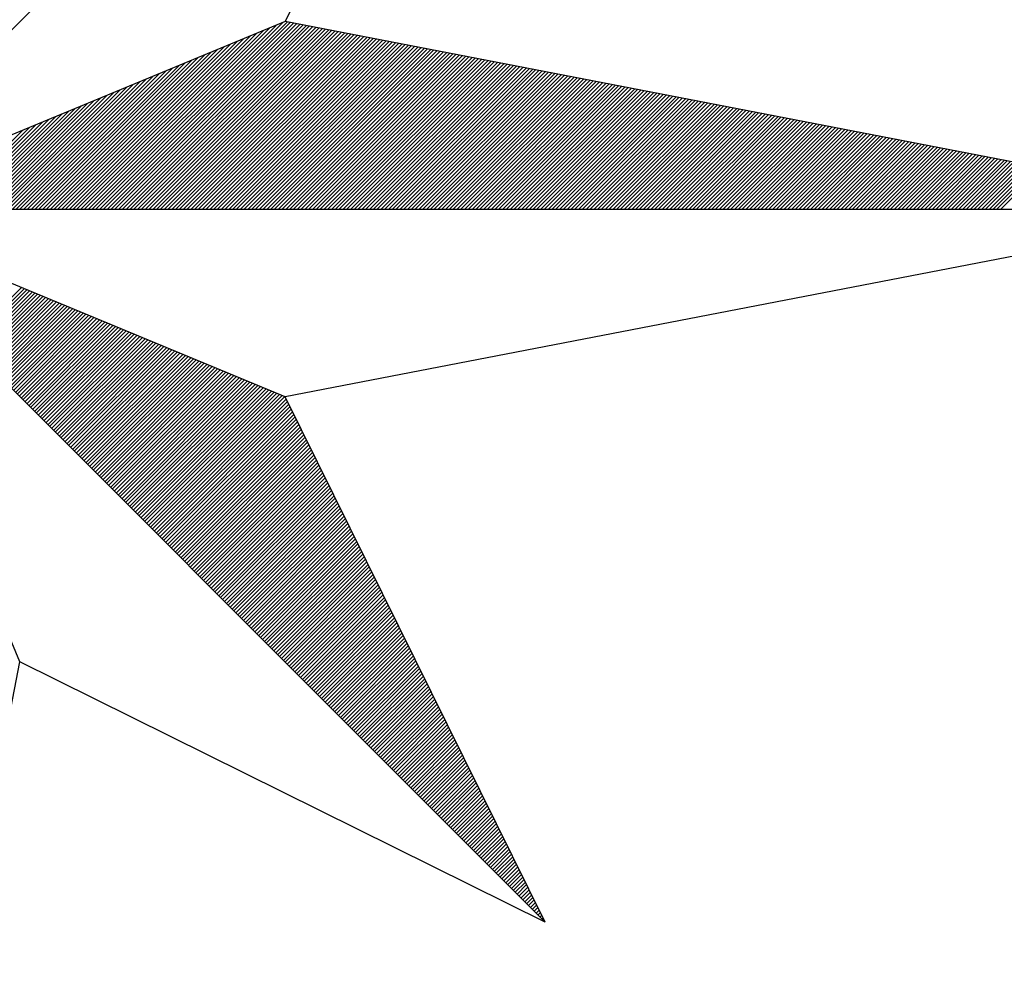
# Model space of a CAD drawing. Header units: metres. Extents: x 183400 to 184400, y 422200 to 427800.
# Tile 151 of 221: x 183976 to 183986, y 426159 to 426169. Entities that reach past the tile are written whole.
import ezdxf

# ---------------------------------------------------------------- set-up
doc = ezdxf.new("R2010")
doc.units = ezdxf.units.M
doc.layers.add('N_MK2', color=7, linetype='Continuous')
doc.layers.add('방위표', color=7, linetype='Continuous')

# ---------------------------------------------------------------- blocks, each defined once
blk = doc.blocks.new('N_MK2')
at = {"layer": '방위표', "color": 7, "linetype": 'Continuous'}
blk.add_lwpolyline([(-106.029, 0), (-33.696, -13.958), (0, 0), (-53.049, -53.048), (-13.958, -33.696), (0, 0), (0, -106.029), (13.958, -33.696), (0, 0), (53.048, -53.049), (33.696, -13.958), (0, 0), (106.028, 0), (33.696, 13.958), (0, 0), (53.049, 53.049), (13.958, 33.696), (0, 0), (0, 133.028), (-13.958, 33.696), (0, 0), (-53.049, 53.049), (-33.696, 13.958), (0, 0)], close=True, dxfattribs=at)
for points in [[(53.049, 53.049), (33.696, 13.958)], [(19.912, 0), (33.842, 13.93)], [(18.781, 0), (32.062, 13.281)], [(19.063, 0), (32.544, 13.481)], [(19.346, 0), (33.027, 13.681)], [(19.629, 0), (33.51, 13.881)], [(20.195, 0), (34.079, 13.884)], [(20.478, 0), (34.316, 13.838)], [(20.761, 0), (34.553, 13.793)], [(21.043, 0), (34.79, 13.747)], [(21.326, 0), (35.027, 13.701)], [(21.609, 0), (35.264, 13.655)], [(21.892, 0), (35.501, 13.61)], [(22.175, 0), (35.739, 13.564)], [(22.458, 0), (35.976, 13.518)], [(22.74, 0), (36.213, 13.472)], [(23.023, 0), (36.45, 13.427)], [(23.306, 0), (36.687, 13.381)], [(23.589, 0), (36.924, 13.335)], [(23.872, 0), (37.161, 13.289)], [(24.155, 0), (37.398, 13.244)], [(24.437, 0), (37.635, 13.198)], [(17.649, 0), (30.13, 12.481)], [(17.932, 0), (30.613, 12.681)], [(18.215, 0), (31.096, 12.881)], [(18.498, 0), (31.579, 13.081)], [(24.72, 0), (37.872, 13.152)], [(25.003, 0), (38.109, 13.106)], [(25.286, 0), (38.347, 13.061)], [(25.569, 0), (38.584, 13.015)], [(25.852, 0), (38.821, 12.969)], [(26.135, 0), (39.058, 12.923)], [(26.417, 0), (39.295, 12.878)], [(26.7, 0), (39.532, 12.832)], [(26.983, 0), (39.769, 12.786)], [(27.266, 0), (40.006, 12.74)], [(27.549, 0), (40.243, 12.695)], [(27.832, 0), (40.48, 12.649)], [(28.114, 0), (40.717, 12.603)], [(28.397, 0), (40.955, 12.557)], [(28.68, 0), (41.192, 12.512)], [(28.963, 0), (41.429, 12.466)], [(16.801, 0), (28.682, 11.881)], [(17.084, 0), (29.164, 12.081)], [(17.366, 0), (29.647, 12.281)], [(29.246, 0), (41.666, 12.42)], [(29.529, 0), (41.903, 12.374)], [(29.811, 0), (42.14, 12.329)], [(30.094, 0), (42.377, 12.283)], [(30.377, 0), (42.614, 12.237)], [(30.66, 0), (42.851, 12.191)], [(30.943, 0), (43.088, 12.146)], [(31.226, 0), (43.325, 12.1)], [(31.509, 0), (43.563, 12.054)], [(31.791, 0), (43.8, 12.008)], [(32.074, 0), (44.037, 11.963)], [(32.357, 0), (44.274, 11.917)], [(32.64, 0), (44.511, 11.871)], [(32.923, 0), (44.748, 11.825)], [(33.206, 0), (44.985, 11.78)], [(33.488, 0), (45.222, 11.734)], [(15.669, 0), (26.75, 11.081)], [(15.952, 0), (27.233, 11.281)], [(16.235, 0), (27.716, 11.481)], [(16.518, 0), (28.199, 11.681)], [(33.771, 0), (45.459, 11.688)], [(34.054, 0), (45.696, 11.642)], [(34.337, 0), (45.934, 11.597)], [(34.62, 0), (46.171, 11.551)], [(34.903, 0), (46.408, 11.505)], [(35.186, 0), (46.645, 11.459)], [(35.468, 0), (46.882, 11.414)], [(35.751, 0), (47.119, 11.368)], [(36.034, 0), (47.356, 11.322)], [(36.317, 0), (47.593, 11.276)], [(36.6, 0), (47.83, 11.23)], [(36.883, 0), (48.067, 11.185)], [(37.165, 0), (48.304, 11.139)], [(37.448, 0), (48.542, 11.093)], [(37.731, 0), (48.779, 11.047)], [(38.014, 0), (49.016, 11.002)], [(14.538, 0), (24.819, 10.281)], [(14.821, 0), (25.302, 10.481)], [(15.104, 0), (25.784, 10.681)], [(15.386, 0), (26.267, 10.881)], [(38.297, 0), (49.253, 10.956)], [(38.58, 0), (49.49, 10.91)], [(38.862, 0), (49.727, 10.864)], [(39.145, 0), (49.964, 10.819)], [(39.428, 0), (50.201, 10.773)], [(39.711, 0), (50.438, 10.727)], [(39.994, 0), (50.675, 10.681)], [(40.277, 0), (50.912, 10.636)], [(40.56, 0), (51.15, 10.59)], [(40.842, 0), (51.387, 10.544)], [(41.125, 0), (51.624, 10.498)], [(41.408, 0), (51.861, 10.453)], [(41.691, 0), (52.098, 10.407)], [(41.974, 0), (52.335, 10.361)], [(42.257, 0), (52.572, 10.315)], [(42.539, 0), (52.809, 10.27)], [(13.689, 0), (23.37, 9.681)], [(13.972, 0), (23.853, 9.881)], [(14.255, 0), (24.336, 10.081)], [(42.822, 0), (53.046, 10.224)], [(43.105, 0), (53.283, 10.178)], [(43.388, 0), (53.52, 10.132)], [(43.671, 0), (53.758, 10.087)], [(43.954, 0), (53.995, 10.041)], [(44.237, 0), (54.232, 9.995)], [(44.519, 0), (54.469, 9.949)], [(44.802, 0), (54.706, 9.904)], [(45.085, 0), (54.943, 9.858)], [(45.368, 0), (55.18, 9.812)], [(45.651, 0), (55.417, 9.766)], [(45.934, 0), (55.654, 9.721)], [(46.216, 0), (55.891, 9.675)], [(46.499, 0), (56.128, 9.629)], [(46.782, 0), (56.366, 9.583)], [(47.065, 0), (56.603, 9.538)], [(12.558, 0), (21.439, 8.881)], [(12.841, 0), (21.922, 9.081)], [(13.124, 0), (22.404, 9.281)], [(13.407, 0), (22.887, 9.481)], [(47.348, 0), (56.84, 9.492)], [(47.631, 0), (57.077, 9.446)], [(47.913, 0), (57.314, 9.4)], [(48.196, 0), (57.551, 9.355)], [(48.479, 0), (57.788, 9.309)], [(48.762, 0), (58.025, 9.263)], [(49.045, 0), (58.262, 9.217)], [(49.328, 0), (58.499, 9.172)], [(49.611, 0), (58.736, 9.126)], [(49.893, 0), (58.974, 9.08)], [(50.176, 0), (59.211, 9.034)], [(50.459, 0), (59.448, 8.989)], [(50.742, 0), (59.685, 8.943)], [(51.025, 0), (59.922, 8.897)], [(51.308, 0), (60.159, 8.851)], [(51.59, 0), (60.396, 8.806)], [(11.427, 0), (19.507, 8.081)], [(11.71, 0), (19.99, 8.281)], [(11.992, 0), (20.473, 8.481)], [(12.275, 0), (20.956, 8.681)], [(51.873, 0), (60.633, 8.76)], [(52.156, 0), (60.87, 8.714)], [(52.439, 0), (61.107, 8.668)], [(52.722, 0), (61.344, 8.623)], [(53.005, 0), (61.582, 8.577)], [(53.287, 0), (61.819, 8.531)], [(53.57, 0), (62.056, 8.485)], [(53.853, 0), (62.293, 8.44)], [(54.136, 0), (62.53, 8.394)], [(54.419, 0), (62.767, 8.348)], [(54.702, 0), (63.004, 8.302)], [(54.985, 0), (63.241, 8.257)], [(55.267, 0), (63.478, 8.211)], [(55.55, 0), (63.715, 8.165)], [(55.833, 0), (63.952, 8.119)], [(56.116, 0), (64.19, 8.074)], [(10.578, 0), (18.059, 7.48)], [(10.861, 0), (18.541, 7.68)], [(11.144, 0), (19.024, 7.881)], [(56.399, 0), (64.427, 8.028)], [(56.682, 0), (64.664, 7.982)], [(56.964, 0), (64.901, 7.936)], [(57.247, 0), (65.138, 7.891)], [(57.53, 0), (65.375, 7.845)], [(57.813, 0), (65.612, 7.799)], [(58.096, 0), (65.849, 7.753)], [(58.379, 0), (66.086, 7.708)], [(58.662, 0), (66.323, 7.662)], [(58.944, 0), (66.56, 7.616)], [(59.227, 0), (66.798, 7.57)], [(59.51, 0), (67.035, 7.525)], [(59.793, 0), (67.272, 7.479)], [(60.076, 0), (67.509, 7.433)], [(60.359, 0), (67.746, 7.387)], [(60.641, 0), (67.983, 7.342)], [(9.447, 0), (16.127, 6.68)], [(9.73, 0), (16.61, 6.88)], [(10.012, 0), (17.093, 7.08)], [(10.295, 0), (17.576, 7.28)], [(60.924, 0), (68.22, 7.296)], [(61.207, 0), (68.457, 7.25)], [(61.49, 0), (68.694, 7.204)], [(61.773, 0), (68.931, 7.159)], [(62.056, 0), (69.168, 7.113)], [(62.338, 0), (69.406, 7.067)], [(62.621, 0), (69.643, 7.021)], [(62.904, 0), (69.88, 6.976)], [(63.187, 0), (70.117, 6.93)], [(63.47, 0), (70.354, 6.884)], [(63.753, 0), (70.591, 6.838)], [(64.036, 0), (70.828, 6.793)], [(64.318, 0), (71.065, 6.747)], [(64.601, 0), (71.302, 6.701)], [(64.884, 0), (71.539, 6.655)], [(65.167, 0), (71.776, 6.61)], [(8.315, 0), (14.196, 5.88)], [(8.598, 0), (14.679, 6.08)], [(8.881, 0), (15.161, 6.28)], [(9.164, 0), (15.644, 6.48)], [(65.45, 0), (72.014, 6.564)], [(65.733, 0), (72.251, 6.518)], [(66.015, 0), (72.488, 6.472)], [(66.298, 0), (72.725, 6.427)], [(66.581, 0), (72.962, 6.381)], [(66.864, 0), (73.199, 6.335)], [(67.147, 0), (73.436, 6.289)], [(67.43, 0), (73.673, 6.244)], [(67.713, 0), (73.91, 6.198)], [(67.995, 0), (74.147, 6.152)], [(68.278, 0), (74.384, 6.106)], [(68.561, 0), (74.622, 6.061)], [(68.844, 0), (74.859, 6.015)], [(69.127, 0), (75.096, 5.969)], [(69.41, 0), (75.333, 5.923)], [(69.692, 0), (75.57, 5.878)], [(69.975, 0), (75.807, 5.832)], [(70.258, 0), (76.044, 5.786)], [(70.541, 0), (76.281, 5.74)], [(70.824, 0), (76.518, 5.695)], [(71.107, 0), (76.755, 5.649)], [(71.389, 0), (76.992, 5.603)], [(71.672, 0), (77.23, 5.557)], [(71.955, 0), (77.467, 5.512)], [(72.238, 0), (77.704, 5.466)], [(72.521, 0), (77.941, 5.42)], [(72.804, 0), (78.178, 5.374)], [(73.087, 0), (78.415, 5.329)], [(73.369, 0), (78.652, 5.283)], [(73.652, 0), (78.889, 5.237)], [(73.935, 0), (79.126, 5.191)], [(74.218, 0), (79.363, 5.146)], [(74.501, 0), (79.6, 5.1)], [(74.784, 0), (79.838, 5.054)], [(75.066, 0), (80.075, 5.008)], [(75.349, 0), (80.312, 4.962)], [(75.632, 0), (80.549, 4.917)], [(75.915, 0), (80.786, 4.871)], [(76.198, 0), (81.023, 4.825)], [(76.481, 0), (81.26, 4.779)], [(76.763, 0), (81.497, 4.734)], [(77.046, 0), (81.734, 4.688)], [(77.329, 0), (81.971, 4.642)], [(77.612, 0), (82.209, 4.596)], [(77.895, 0), (82.446, 4.551)], [(78.178, 0), (82.683, 4.505)], [(78.461, 0), (82.92, 4.459)], [(78.743, 0), (83.157, 4.413)], [(79.026, 0), (83.394, 4.368)], [(79.309, 0), (83.631, 4.322)], [(79.592, 0), (83.868, 4.276)], [(79.875, 0), (84.105, 4.23)], [(80.158, 0), (84.342, 4.185)], [(80.44, 0), (84.579, 4.139)], [(80.723, 0), (84.817, 4.093)], [(81.006, 0), (85.054, 4.047)], [(81.289, 0), (85.291, 4.002)], [(81.572, 0), (85.528, 3.956)], [(81.855, 0), (85.765, 3.91)], [(82.138, 0), (86.002, 3.864)], [(82.42, 0), (86.239, 3.819)], [(82.703, 0), (86.476, 3.773)], [(82.986, 0), (86.713, 3.727)], [(83.269, 0), (86.95, 3.681)], [(83.552, 0), (87.187, 3.636)], [(83.835, 0), (87.425, 3.59)], [(84.117, 0), (87.662, 3.544)], [(84.4, 0), (87.899, 3.498)], [(84.683, 0), (88.136, 3.453)], [(84.966, 0), (88.373, 3.407)], [(85.249, 0), (88.61, 3.361)], [(85.532, 0), (88.847, 3.315)], [(85.814, 0), (89.084, 3.27)], [(86.097, 0), (89.321, 3.224)], [(86.38, 0), (89.558, 3.178)], [(86.663, 0), (89.795, 3.132)], [(86.946, 0), (90.033, 3.087)], [(106.028, 0), (33.696, -13.958)], [(9.956, -9.956), (14.08, -5.832)], [(10.097, -10.098), (14.28, -5.915)], [(10.239, -10.239), (14.48, -5.998)], [(10.38, -10.38), (14.68, -6.081)], [(10.522, -10.522), (14.88, -6.164)], [(10.663, -10.663), (15.08, -6.247)], [(10.804, -10.805), (15.28, -6.329)], [(10.946, -10.946), (15.48, -6.412)], [(11.087, -11.087), (15.68, -6.495)], [(11.229, -11.229), (15.88, -6.578)], [(11.37, -11.37), (16.08, -6.661)], [(11.512, -11.512), (16.28, -6.744)], [(11.653, -11.653), (16.48, -6.826)], [(11.794, -11.795), (16.68, -6.909)], [(11.936, -11.936), (16.88, -6.992)], [(12.077, -12.077), (17.08, -7.075)], [(12.219, -12.219), (17.28, -7.158)], [(12.36, -12.36), (17.48, -7.241)], [(12.501, -12.502), (17.68, -7.323)], [(12.643, -12.643), (17.88, -7.406)], [(12.784, -12.785), (18.08, -7.489)], [(12.926, -12.926), (18.28, -7.572)], [(13.067, -13.067), (18.48, -7.655)], [(13.209, -13.209), (18.68, -7.738)], [(13.35, -13.35), (18.88, -7.821)], [(13.491, -13.492), (19.08, -7.903)], [(13.633, -13.633), (19.28, -7.986)], [(13.774, -13.775), (19.48, -8.069)], [(13.916, -13.916), (19.68, -8.152)], [(14.057, -14.057), (19.88, -8.235)], [(14.199, -14.199), (20.08, -8.318)], [(14.34, -14.34), (20.28, -8.4)], [(14.481, -14.482), (20.48, -8.483)], [(14.623, -14.623), (20.68, -8.566)], [(14.764, -14.764), (20.88, -8.649)], [(14.906, -14.906), (21.08, -8.732)], [(15.047, -15.047), (21.28, -8.815)], [(15.188, -15.189), (21.48, -8.898)], [(15.33, -15.33), (21.68, -8.98)], [(15.471, -15.472), (21.88, -9.063)], [(15.613, -15.613), (22.08, -9.146)], [(15.754, -15.754), (22.28, -9.229)], [(15.896, -15.896), (22.48, -9.312)], [(16.037, -16.037), (22.68, -9.395)], [(16.178, -16.179), (22.88, -9.477)], [(16.32, -16.32), (23.08, -9.56)], [(16.461, -16.462), (23.28, -9.643)], [(16.603, -16.603), (23.48, -9.726)], [(16.744, -16.744), (23.68, -9.809)], [(16.885, -16.886), (23.88, -9.892)], [(17.027, -17.027), (24.08, -9.975)], [(17.168, -17.169), (24.28, -10.057)], [(17.31, -17.31), (24.48, -10.14)], [(17.451, -17.452), (24.68, -10.223)], [(17.593, -17.593), (24.88, -10.306)], [(17.734, -17.734), (25.08, -10.389)], [(17.875, -17.876), (25.28, -10.472)], [(18.017, -18.017), (25.48, -10.554)], [(18.158, -18.159), (25.68, -10.637)], [(18.3, -18.3), (25.88, -10.72)], [(18.441, -18.441), (26.08, -10.803)], [(18.583, -18.583), (26.28, -10.886)], [(18.724, -18.724), (26.48, -10.969)], [(18.865, -18.866), (26.68, -11.052)], [(19.007, -19.007), (26.88, -11.134)], [(19.148, -19.149), (27.08, -11.217)], [(19.29, -19.29), (27.28, -11.3)], [(19.431, -19.431), (27.48, -11.383)], [(19.572, -19.573), (27.68, -11.466)], [(19.714, -19.714), (27.88, -11.549)], [(19.855, -19.856), (28.08, -11.631)], [(19.997, -19.997), (28.28, -11.714)], [(20.138, -20.139), (28.48, -11.797)], [(20.28, -20.28), (28.68, -11.88)], [(20.421, -20.421), (28.88, -11.963)], [(20.562, -20.563), (29.08, -12.046)], [(20.704, -20.704), (29.28, -12.129)], [(20.845, -20.846), (29.48, -12.211)], [(20.987, -20.987), (29.68, -12.294)], [(21.128, -21.128), (29.88, -12.377)], [(21.27, -21.27), (30.08, -12.46)], [(21.411, -21.411), (30.28, -12.543)], [(21.552, -21.553), (30.48, -12.626)], [(21.694, -21.694), (30.68, -12.708)], [(21.835, -21.836), (30.88, -12.791)], [(21.977, -21.977), (31.08, -12.874)], [(22.118, -22.118), (31.28, -12.957)], [(22.259, -22.26), (31.479, -13.04)], [(22.401, -22.401), (31.679, -13.123)], [(22.542, -22.543), (31.879, -13.206)], [(22.684, -22.684), (32.079, -13.288)], [(22.825, -22.826), (32.279, -13.371)], [(22.967, -22.967), (32.479, -13.454)], [(23.108, -23.108), (32.679, -13.537)], [(23.249, -23.25), (32.879, -13.62)], [(23.391, -23.391), (33.079, -13.703)], [(23.532, -23.533), (33.279, -13.785)], [(23.674, -23.674), (33.479, -13.868)], [(23.815, -23.816), (33.679, -13.951)], [(23.957, -23.957), (33.782, -14.132)], [(24.098, -24.098), (33.876, -14.321)], [(24.239, -24.24), (33.969, -14.51)], [(24.381, -24.381), (34.063, -14.699)], [(24.522, -24.523), (34.157, -14.888)], [(24.664, -24.664), (34.25, -15.077)], [(24.805, -24.805), (34.344, -15.267)], [(24.946, -24.947), (34.438, -15.456)], [(25.088, -25.088), (34.531, -15.645)], [(25.229, -25.23), (34.625, -15.834)], [(25.371, -25.371), (34.718, -16.023)], [(25.512, -25.513), (34.812, -16.213)], [(25.654, -25.654), (34.906, -16.402)], [(25.795, -25.795), (34.999, -16.591)], [(25.936, -25.937), (35.093, -16.78)], [(26.078, -26.078), (35.187, -16.969)], [(26.219, -26.22), (35.28, -17.159)], [(26.361, -26.361), (35.374, -17.348)], [(26.502, -26.503), (35.468, -17.537)], [(26.643, -26.644), (35.561, -17.726)], [(26.785, -26.785), (35.655, -17.915)], [(26.926, -26.927), (35.749, -18.104)], [(27.068, -27.068), (35.842, -18.294)], [(27.209, -27.21), (35.936, -18.483)], [(27.351, -27.351), (36.03, -18.672)], [(27.492, -27.493), (36.123, -18.861)], [(27.633, -27.634), (36.217, -19.05)], [(27.775, -27.775), (36.311, -19.24)], [(27.916, -27.917), (36.404, -19.429)], [(28.058, -28.058), (36.498, -19.618)], [(28.199, -28.2), (36.592, -19.807)], [(28.341, -28.341), (36.685, -19.996)], [(28.482, -28.482), (36.779, -20.186)], [(28.623, -28.624), (36.873, -20.375)], [(28.765, -28.765), (36.966, -20.564)], [(28.906, -28.907), (37.06, -20.753)], [(29.048, -29.048), (37.154, -20.942)], [(29.189, -29.19), (37.247, -21.131)], [(29.33, -29.331), (37.341, -21.321)], [(29.472, -29.472), (37.435, -21.51)], [(29.613, -29.614), (37.528, -21.699)], [(29.755, -29.755), (37.622, -21.888)], [(29.896, -29.897), (37.716, -22.077)], [(30.038, -30.038), (37.809, -22.267)], [(30.179, -30.18), (37.903, -22.456)], [(30.32, -30.321), (37.996, -22.645)], [(30.462, -30.462), (38.09, -22.834)], [(30.603, -30.604), (38.184, -23.023)], [(30.745, -30.745), (38.277, -23.213)], [(30.886, -30.887), (38.371, -23.402)], [(31.028, -31.028), (38.465, -23.591)], [(31.169, -31.17), (38.558, -23.78)], [(31.31, -31.311), (38.652, -23.969)], [(31.452, -31.452), (38.746, -24.158)], [(31.593, -31.594), (38.839, -24.348)], [(31.735, -31.735), (38.933, -24.537)], [(31.876, -31.877), (39.027, -24.726)], [(32.017, -32.018), (39.12, -24.915)], [(32.159, -32.159), (39.214, -25.104)], [(32.3, -32.301), (39.308, -25.294)], [(32.442, -32.442), (39.401, -25.483)], [(32.583, -32.584), (39.495, -25.672)], [(32.725, -32.725), (39.589, -25.861)], [(32.866, -32.867), (39.682, -26.05)], [(33.007, -33.008), (39.776, -26.239)], [(33.149, -33.149), (39.87, -26.429)], [(33.29, -33.291), (39.963, -26.618)], [(33.432, -33.432), (40.057, -26.807)], [(33.573, -33.574), (40.151, -26.996)], [(33.715, -33.715), (40.244, -27.185)], [(33.856, -33.857), (40.338, -27.375)], [(33.997, -33.998), (40.432, -27.564)], [(34.139, -34.139), (40.525, -27.753)], [(34.28, -34.281), (40.619, -27.942)], [(34.422, -34.422), (40.713, -28.131)], [(34.563, -34.564), (40.806, -28.321)], [(34.704, -34.705), (40.9, -28.51)], [(34.846, -34.847), (40.993, -28.699)], [(34.987, -34.988), (41.087, -28.888)], [(35.129, -35.129), (41.181, -29.077)], [(35.27, -35.271), (41.274, -29.266)], [(35.412, -35.412), (41.368, -29.456)], [(35.553, -35.554), (41.462, -29.645)], [(35.694, -35.695), (41.555, -29.834)], [(35.836, -35.836), (41.649, -30.023)], [(35.977, -35.978), (41.743, -30.212)], [(36.119, -36.119), (41.836, -30.402)], [(36.26, -36.261), (41.93, -30.591)], [(36.402, -36.402), (42.024, -30.78)], [(36.543, -36.544), (42.117, -30.969)], [(36.684, -36.685), (42.211, -31.158)], [(36.826, -36.826), (42.305, -31.348)], [(36.967, -36.968), (42.398, -31.537)], [(37.109, -37.109), (42.492, -31.726)], [(37.25, -37.251), (42.586, -31.915)], [(37.391, -37.392), (42.679, -32.104)], [(37.533, -37.534), (42.773, -32.293)], [(37.674, -37.675), (42.867, -32.483)], [(37.816, -37.816), (42.96, -32.672)], [(37.957, -37.958), (43.054, -32.861)], [(53.048, -53.049), (13.958, -33.696)], [(38.099, -38.099), (43.148, -33.05)], [(38.24, -38.241), (43.241, -33.239)], [(38.381, -38.382), (43.335, -33.429)], [(38.523, -38.524), (43.429, -33.618)], [(38.664, -38.665), (43.522, -33.807)], [(38.806, -38.806), (43.616, -33.996)], [(38.947, -38.948), (43.71, -34.185)], [(39.088, -39.089), (43.803, -34.375)], [(39.23, -39.231), (43.897, -34.564)], [(39.371, -39.372), (43.991, -34.753)], [(39.513, -39.513), (44.084, -34.942)], [(39.654, -39.655), (44.178, -35.131)], [(39.796, -39.796), (44.271, -35.32)], [(39.937, -39.938), (44.365, -35.51)], [(40.078, -40.079), (44.459, -35.699)], [(40.22, -40.221), (44.552, -35.888)], [(40.361, -40.362), (44.646, -36.077)], [(40.503, -40.503), (44.74, -36.266)], [(40.644, -40.645), (44.833, -36.456)], [(40.786, -40.786), (44.927, -36.645)], [(40.927, -40.928), (45.021, -36.834)], [(41.068, -41.069), (45.114, -37.023)], [(41.21, -41.211), (45.208, -37.212)], [(41.351, -41.352), (45.302, -37.401)], [(41.493, -41.493), (45.395, -37.591)], [(41.634, -41.635), (45.489, -37.78)], [(41.775, -41.776), (45.583, -37.969)], [(41.917, -41.918), (45.676, -38.158)], [(42.058, -42.059), (45.77, -38.347)], [(42.2, -42.201), (45.864, -38.537)], [(42.341, -42.342), (45.957, -38.726)], [(42.483, -42.483), (46.051, -38.915)], [(42.624, -42.625), (46.145, -39.104)], [(42.765, -42.766), (46.238, -39.293)], [(42.907, -42.908), (46.332, -39.483)], [(43.048, -43.049), (46.426, -39.672)], [(43.19, -43.19), (46.519, -39.861)], [(43.331, -43.332), (46.613, -40.05)], [(43.473, -43.473), (46.707, -40.239)], [(43.614, -43.615), (46.8, -40.428)], [(43.755, -43.756), (46.894, -40.618)], [(43.897, -43.898), (46.988, -40.807)], [(44.038, -44.039), (47.081, -40.996)], [(44.18, -44.18), (47.175, -41.185)], [(44.321, -44.322), (47.268, -41.374)], [(44.462, -44.463), (47.362, -41.564)], [(44.604, -44.605), (47.456, -41.753)], [(44.745, -44.746), (47.549, -41.942)], [(44.887, -44.888), (47.643, -42.131)], [(45.028, -45.029), (47.737, -42.32)], [(45.17, -45.17), (47.83, -42.51)], [(45.311, -45.312), (47.924, -42.699)], [(45.452, -45.453), (48.018, -42.888)], [(45.594, -45.595), (48.111, -43.077)], [(45.735, -45.736), (48.205, -43.266)], [(45.877, -45.878), (48.299, -43.455)], [(46.018, -46.019), (48.392, -43.645)], [(46.16, -46.16), (48.486, -43.834)], [(46.301, -46.302), (48.58, -44.023)], [(46.442, -46.443), (48.673, -44.212)], [(46.584, -46.585), (48.767, -44.401)], [(46.725, -46.726), (48.861, -44.591)], [(46.867, -46.867), (48.954, -44.78)], [(47.008, -47.009), (49.048, -44.969)], [(47.149, -47.15), (49.142, -45.158)], [(47.291, -47.292), (49.235, -45.347)], [(47.432, -47.433), (49.329, -45.537)], [(47.574, -47.575), (49.423, -45.726)], [(47.715, -47.716), (49.516, -45.915)], [(47.857, -47.857), (49.61, -46.104)], [(47.998, -47.999), (49.704, -46.293)], [(48.139, -48.14), (49.797, -46.482)], [(48.281, -48.282), (49.891, -46.672)], [(48.422, -48.423), (49.985, -46.861)], [(48.564, -48.565), (50.078, -47.05)], [(48.705, -48.706), (50.172, -47.239)], [(48.846, -48.847), (50.266, -47.428)], [(48.988, -48.989), (50.359, -47.618)], [(49.129, -49.13), (50.453, -47.807)], [(49.271, -49.272), (50.546, -47.996)], [(49.412, -49.413), (50.64, -48.185)], [(49.554, -49.555), (50.734, -48.374)], [(49.695, -49.696), (50.827, -48.564)], [(49.836, -49.837), (50.921, -48.753)], [(49.978, -49.979), (51.015, -48.942)], [(50.119, -50.12), (51.108, -49.131)], [(50.261, -50.262), (51.202, -49.32)], [(50.402, -50.403), (51.296, -49.509)], [(50.544, -50.544), (51.389, -49.699)], [(50.685, -50.686), (51.483, -49.888)], [(50.826, -50.827), (51.577, -50.077)], [(50.968, -50.969), (51.67, -50.266)], [(51.109, -51.11), (51.764, -50.455)], [(51.251, -51.252), (51.858, -50.645)], [(51.392, -51.393), (51.951, -50.834)], [(51.533, -51.534), (52.045, -51.023)], [(51.675, -51.676), (52.139, -51.212)], [(51.816, -51.817), (52.232, -51.401)], [(51.958, -51.959), (52.326, -51.59)], [(52.099, -52.1), (52.42, -51.78)], [(52.241, -52.242), (52.513, -51.969)], [(52.382, -52.383), (52.607, -52.158)], [(52.523, -52.524), (52.701, -52.347)], [(52.665, -52.666), (52.794, -52.536)], [(52.806, -52.807), (52.888, -52.726)], [(52.948, -52.949), (52.982, -52.915)]]:
    blk.add_lwpolyline(points, dxfattribs=at)

msp = doc.modelspace()

# ---------------------------------------------------------------- block references
at = {"layer": 'N_MK2', "linetype": 'Continuous', "lineweight": 15, "xscale": 0.1399996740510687, "yscale": 0.1399996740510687, "zscale": 0.139999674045}
msp.add_blockref('N_MK2', (183973.805, 426166.673), dxfattribs=at)

doc.saveas('drawing.dxf')
